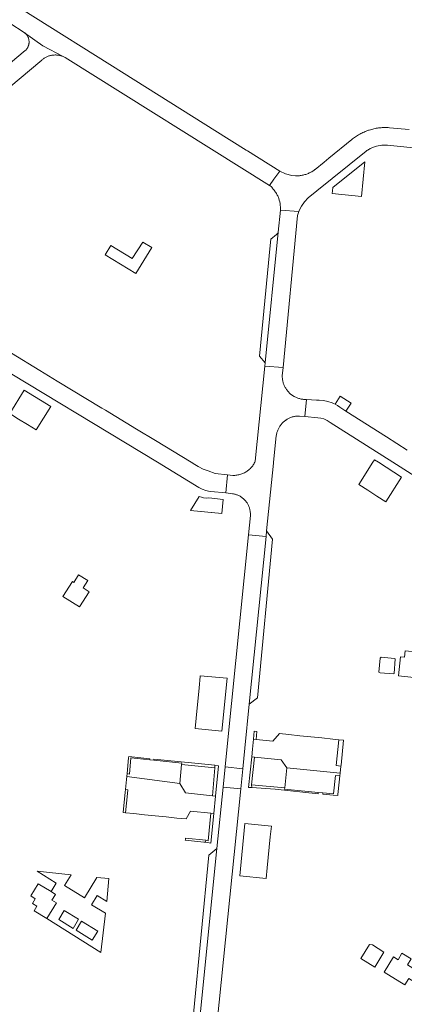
# Model space of a CAD drawing. Extents: x 152825 to 164088, y 457113 to 463005.
# Tile 59 of 256: x 156274 to 156383, y 459096 to 459375. Entities that reach past the tile are written whole.
import ezdxf

# ---------------------------------------------------------------- set-up
doc = ezdxf.new("R2010")
doc.units = 0
doc.header["$LTSCALE"] = 0.5
for name, color, linetype, lineweight in [('B-PV-VH-GESLOTENVERHARDING_ASFALT-GV', 251, 'CONTINUOUS', 18), ('B-PV-VH-ONVERHARD_ZAND-GV', 251, 'CONTINUOUS', 18), ('B-PV-VH-OPENVERHARDING_BETONSTRAATSTEEN-GV', 251, 'CONTINUOUS', 18)]:
    doc.layers.add(name, color=color, linetype=linetype, lineweight=lineweight)

msp = doc.modelspace()

# ---------------------------------------------------------------- linework, layer by layer
at = {"layer": 'B-PV-VH-GESLOTENVERHARDING_ASFALT-GV', "flags": 128}
for points in [[(156271.07, 459374.443), (156275.116, 459371.829), (156275.163, 459371.795), (156275.212, 459371.759), (156280.449, 459368.01), (156286.172, 459364.984), (156286.369, 459364.896), (156286.562, 459364.802), (156286.752, 459364.7), (156344.721, 459328.498), (156345.932, 459330.206), (156347.588, 459332.542), (156338.483, 459338.249), (156338.066, 459338.51), (156329.218, 459344.056), (156303.454, 459360.205), (156274.293, 459378.484), (156273.436, 459378.944)], [(156255.498, 459343.373), (156280.096, 459363.98), (156280.104, 459363.988), (156280.267, 459364.127), (156280.435, 459364.26), (156280.608, 459364.387), (156280.786, 459364.508), (156280.968, 459364.621), (156281.154, 459364.728), (156281.344, 459364.828), (156281.537, 459364.921), (156281.734, 459365.006), (156281.934, 459365.084), (156282.136, 459365.155), (156282.341, 459365.217), (156282.549, 459365.273), (156282.758, 459365.32), (156282.969, 459365.36), (156283.181, 459365.391), (156283.394, 459365.415), (156283.608, 459365.431), (156283.651, 459365.433), (156283.866, 459365.439), (156284.081, 459365.437), (156284.296, 459365.427), (156284.51, 459365.409), (156284.724, 459365.383), (156284.937, 459365.35), (156285.148, 459365.308), (156285.357, 459365.258), (156285.565, 459365.201), (156285.77, 459365.136), (156285.973, 459365.064), (156286.172, 459364.984), (156280.449, 459368.01), (156275.212, 459371.759), (156275.291, 459371.697), (156275.415, 459371.592), (156275.533, 459371.481), (156275.646, 459371.365), (156275.752, 459371.243), (156275.853, 459371.116), (156275.947, 459370.984), (156276.034, 459370.848), (156276.115, 459370.708), (156276.189, 459370.563), (156276.255, 459370.416), (156276.314, 459370.265), (156276.366, 459370.111), (156276.41, 459369.955), (156276.446, 459369.797), (156276.474, 459369.638), (156276.51, 459369.219), (156276.501, 459368.979), (156276.495, 459368.799), (156276.48, 459368.679), (156276.454, 459368.519), (156276.419, 459368.36), (156276.377, 459368.202), (156276.327, 459368.047), (156276.27, 459367.895), (156276.205, 459367.746), (156276.133, 459367.6), (156276.053, 459367.457), (156275.967, 459367.319), (156275.874, 459367.185), (156275.775, 459367.056), (156275.67, 459366.932), (156275.558, 459366.813), (156275.441, 459366.7), (156261.021, 459354.703)], [(156384.336, 459344.295), (156378.736, 459344.834), (156378.394, 459344.859), (156378.05, 459344.875), (156377.707, 459344.884), (156377.364, 459344.885), (156377.02, 459344.877), (156376.677, 459344.862), (156376.335, 459344.838), (156375.993, 459344.807), (156375.651, 459344.768), (156375.311, 459344.72), (156374.972, 459344.665), (156374.635, 459344.602), (156374.299, 459344.532), (156373.964, 459344.453), (156373.632, 459344.366), (156373.302, 459344.272), (156372.974, 459344.17), (156372.791, 459344.11), (156372.466, 459343.995), (156372.144, 459343.873), (156371.824, 459343.743), (156371.508, 459343.606), (156371.195, 459343.462), (156370.886, 459343.31), (156370.58, 459343.152), (156370.278, 459342.986), (156369.979, 459342.813), (156369.685, 459342.634), (156369.396, 459342.447), (156369.11, 459342.254), (156368.829, 459342.055), (156368.553, 459341.848), (156368.282, 459341.636), (156368.053, 459341.449), (156361.566, 459336.177), (156360.158, 459335.031), (156357.644, 459332.986), (156357.588, 459332.944), (156357.372, 459332.789), (156357.151, 459332.64), (156356.926, 459332.497), (156356.696, 459332.362), (156356.462, 459332.233), (156356.225, 459332.111), (156355.984, 459331.997), (156355.74, 459331.89), (156355.493, 459331.79), (156355.243, 459331.698), (156354.99, 459331.613), (156354.735, 459331.536), (156354.478, 459331.467), (156354.218, 459331.405), (156353.957, 459331.351), (156353.695, 459331.305), (156353.431, 459331.267), (156353.166, 459331.237), (156352.094, 459331.195), (156351.024, 459331.283), (156349.24, 459331.732), (156347.588, 459332.542), (156345.932, 459330.206), (156344.721, 459328.498), (156344.726, 459328.494), (156344.929, 459328.312), (156345.127, 459328.125), (156345.32, 459327.932), (156345.506, 459327.734), (156345.687, 459327.53), (156345.862, 459327.32), (156346.03, 459327.106), (156346.192, 459326.887), (156346.348, 459326.663), (156346.497, 459326.435), (156346.639, 459326.203), (156346.775, 459325.966), (156346.903, 459325.726), (156347.024, 459325.481), (156347.138, 459325.234), (156347.228, 459325.023), (156347.329, 459324.769), (156347.471, 459324.297), (156347.588, 459323.818), (156347.68, 459323.333), (156347.747, 459322.844), (156347.788, 459322.353), (156347.803, 459321.86), (156347.797, 459321.489), (156353.027, 459321.06), (156353.121, 459321.325), (156353.774, 459322.604), (156354.638, 459323.857), (156355.667, 459324.978), (156358.098, 459326.936), (156371.636, 459337.822), (156371.693, 459337.869), (156371.903, 459338.036), (156372.117, 459338.196), (156372.336, 459338.35), (156372.56, 459338.497), (156372.788, 459338.637), (156373.02, 459338.771), (156373.256, 459338.897), (156373.495, 459339.016), (156373.738, 459339.129), (156373.985, 459339.234), (156374.234, 459339.331), (156374.486, 459339.421), (156374.741, 459339.503), (156374.998, 459339.578), (156376.586, 459339.863), (156378.199, 459339.863), (156393.726, 459338.293)]]:
    msp.add_lwpolyline(points, dxfattribs=at)
for points in [[(156311.337, 459310.838), (156308.727, 459312.37), (156305.749, 459307.733), (156299.727, 459311.429), (156298.121, 459308.759), (156306.766, 459303.532)], [(156293.215, 459216.504), (156290.546, 459218.111), (156289.215, 459215.977), (156288.822, 459216.23), (156286.066, 459211.963), (156290.841, 459209.023), (156293.549, 459213.341), (156291.898, 459214.394)], [(156386.123, 459196.266), (156383.194, 459196.549), (156383.006, 459194.761), (156381.804, 459194.848), (156381.245, 459189.514), (156386.56, 459188.96), (156387.108, 459194.322), (156385.956, 459194.472)], [(156282.731, 459128.358), (156279.124, 459130.58), (156276.972, 459127.109), (156278.241, 459126.31), (156277.465, 459125.016), (156278.753, 459124.193), (156277.983, 459122.909), (156281.57, 459120.695), (156284.297, 459125.145), (156283.002, 459125.944), (156284.012, 459127.558)], [(156373.902, 459113.264), (156373.048, 459113.35), (156370.587, 459109.4), (156374.539, 459106.953), (156377.166, 459111.22)], [(156384.848, 459109.335), (156382.267, 459110.856), (156381.142, 459109.047), (156379.862, 459109.828), (156377.183, 459105.561), (156381.696, 459102.768), (156383.104, 459101.897), (156384.197, 459103.679), (156391.15, 459099.458), (156392.781, 459102.067), (156383.81, 459107.55)]]:
    msp.add_lwpolyline(points, close=True, dxfattribs=at)
at = {"layer": 'B-PV-VH-ONVERHARD_ZAND-GV', "flags": 128}
for points in [[(156367.904, 459266.721), (156364.762, 459268.739), (156363.303, 459266.464), (156363.968, 459266.073), (156364.6, 459265.631), (156366.379, 459264.5)], [(156380.164, 459194.405), (156376.363, 459194.788), (156376.086, 459194.499), (156375.751, 459190.563), (156376.084, 459190.355), (156379.829, 459190.04), (156380.045, 459190.193), (156380.293, 459194.297)], [(156341.134, 459173.725), (156340.377, 459173.798), (156340.154, 459171.575), (156340.93, 459171.496)], [(156365.73, 459171.249), (156364.401, 459171.385), (156363.606, 459164.064), (156364.945, 459163.925), (156364.977, 459164.225)], [(156310.804, 459166.007), (156304.782, 459166.618), (156304.747, 459166.278), (156304.293, 459161.804), (156305.007, 459161.597), (156305.408, 459166.211), (156310.767, 459165.667)], [(156322.596, 459164.811), (156311.904, 459165.896), (156311.871, 459165.555), (156319.811, 459164.75), (156319.773, 459164.363), (156329.189, 459163.431), (156329.238, 459164.182)], [(156340.414, 459166.421), (156339.642, 459166.5), (156338.773, 459157.875), (156339.668, 459157.883), (156339.577, 459158.649)], [(156330.231, 459164.008), (156329.238, 459164.182), (156329.189, 459163.431), (156328.498, 459155.531), (156329.382, 459155.441)], [(156364.647, 459161.147), (156363.37, 459161.255), (156362.832, 459156.022), (156359.858, 459156.322), (156359.841, 459155.969), (156362.796, 459155.671), (156364.068, 459155.543), (156364.104, 459155.894), (156364.451, 459159.315)], [(156304.501, 459157.193), (156303.83, 459157.249), (156303.755, 459156.509), (156303.17, 459150.751), (156303.857, 459150.681), (156304.413, 459156.129)], [(156349.022, 459157.732), (156339.577, 459158.649), (156339.668, 459157.883), (156346.304, 459157.334), (156358.539, 459156.1), (156358.529, 459156.456), (156348.99, 459157.418)], [(156328.891, 459150.493), (156328.096, 459150.574), (156327.335, 459142.749), (156326.618, 459142.963), (156326.533, 459142.315), (156328.055, 459142.048)], [(156326.618, 459142.963), (156320.882, 459143.455), (156320.85, 459143.135), (156320.826, 459142.895), (156326.094, 459142.36), (156326.533, 459142.315)]]:
    msp.add_lwpolyline(points, close=True, dxfattribs=at)
at = {"layer": 'B-PV-VH-OPENVERHARDING_BETONSTRAATSTEEN-GV', "flags": 128}
for points in [[(156370.791, 459325.347), (156371.732, 459335.133), (156362.612, 459327.868), (156362.523, 459326.943), (156362.447, 459326.15), (156365.221, 459325.883), (156368.015, 459325.614)], [(156348.532, 459276.893), (156352.641, 459319.971), (156353.027, 459321.06), (156347.797, 459321.489), (156347.166, 459315.205), (156343.452, 459278.228), (156343.355, 459277.256)], [(156344.928, 459311.432), (156341.839, 459280.089), (156343.452, 459278.228), (156347.166, 459315.205), (156347.09, 459315.041), (156347.008, 459314.886), (156346.918, 459314.762), (156346.813, 459314.647), (156346.687, 459314.543), (156345.105, 459313.223)], [(156348.532, 459276.893), (156343.355, 459277.256), (156340.655, 459250.367), (156340.529, 459250.012), (156340.395, 459249.759), (156340.253, 459249.516), (156340.101, 459249.278), (156339.939, 459249.048), (156339.768, 459248.824), (156339.587, 459248.607), (156339.397, 459248.399), (156339.265, 459248.264), (156339.036, 459248.044), (156338.779, 459247.823), (156338.557, 459247.649), (156338.328, 459247.484), (156338.093, 459247.329), (156337.851, 459247.184), (156337.603, 459247.049), (156337.35, 459246.925), (156337.092, 459246.811), (156336.829, 459246.709), (156336.563, 459246.617), (156336.292, 459246.537), (156336.019, 459246.468), (156335.743, 459246.411), (156335.465, 459246.365), (156335.185, 459246.331), (156334.904, 459246.308), (156334.622, 459246.298), (156334.34, 459246.299), (156332.811, 459246.454), (156332.318, 459241.32), (156334.189, 459241.117), (156334.305, 459241.1), (156334.519, 459241.062), (156334.732, 459241.016), (156334.943, 459240.962), (156335.151, 459240.901), (156335.358, 459240.832), (156335.561, 459240.756), (156335.762, 459240.672), (156335.96, 459240.58), (156336.154, 459240.482), (156336.344, 459240.376), (156336.53, 459240.264), (156336.712, 459240.145), (156336.89, 459240.019), (156337.062, 459239.887), (156337.23, 459239.748), (156337.393, 459239.603), (156337.55, 459239.453), (156337.701, 459239.297), (156337.847, 459239.135), (156337.948, 459239.014), (156338.082, 459238.843), (156338.21, 459238.667), (156338.331, 459238.486), (156338.446, 459238.302), (156338.554, 459238.112), (156338.655, 459237.919), (156338.748, 459237.723), (156338.834, 459237.523), (156338.913, 459237.32), (156338.985, 459237.115), (156339.049, 459236.907), (156339.105, 459236.696), (156339.153, 459236.484), (156339.194, 459236.27), (156339.226, 459236.055), (156339.251, 459235.839), (156339.268, 459235.622), (156339.277, 459235.404), (156339.277, 459235.187), (156339.27, 459234.969), (156338.718, 459229.464), (156343.733, 459228.966), (156343.893, 459230.548), (156345.82, 459249.758), (156345.845, 459250), (156346.628, 459257.52), (156346.633, 459257.556), (156346.666, 459257.779), (156346.706, 459258.001), (156346.755, 459258.221), (156346.811, 459258.44), (156346.876, 459258.656), (156346.947, 459258.87), (156347.027, 459259.081), (156347.113, 459259.289), (156347.207, 459259.494), (156347.309, 459259.696), (156347.417, 459259.893), (156347.532, 459260.087), (156347.655, 459260.277), (156347.783, 459260.462), (156347.918, 459260.642), (156348.06, 459260.818), (156348.208, 459260.989), (156348.361, 459261.154), (156348.521, 459261.313), (156348.686, 459261.467), (156348.856, 459261.615), (156349.032, 459261.757), (156349.212, 459261.892), (156349.397, 459262.021), (156349.501, 459262.09), (156349.694, 459262.209), (156349.891, 459262.322), (156350.092, 459262.428), (156350.296, 459262.526), (156350.504, 459262.617), (156350.715, 459262.701), (156350.929, 459262.778), (156351.145, 459262.847), (156351.363, 459262.908), (156351.584, 459262.961), (156351.806, 459263.007), (156352.03, 459263.045), (156352.255, 459263.074), (156352.481, 459263.096), (156352.707, 459263.11), (156352.934, 459263.116), (156353.161, 459263.114), (156354.676, 459262.973), (156355.152, 459267.818), (156355.068, 459267.823), (156355.033, 459267.822), (156354.803, 459267.823), (156354.573, 459267.832), (156354.343, 459267.849), (156354.115, 459267.874), (156353.887, 459267.906), (156353.66, 459267.947), (156353.435, 459267.995), (156353.212, 459268.051), (156352.99, 459268.115), (156352.772, 459268.187), (156352.556, 459268.266), (156352.342, 459268.352), (156352.132, 459268.446), (156351.925, 459268.548), (156351.722, 459268.656), (156350.693, 459269.358), (156349.817, 459270.243), (156349.675, 459270.423), (156349.538, 459270.609), (156349.407, 459270.8), (156349.284, 459270.995), (156349.166, 459271.195), (156349.056, 459271.398), (156348.953, 459271.605), (156348.858, 459271.816), (156348.769, 459272.029), (156348.688, 459272.246), (156348.615, 459272.465), (156348.549, 459272.687), (156348.491, 459272.911), (156348.441, 459273.137), (156348.398, 459273.364), (156348.364, 459273.593), (156348.337, 459273.822), (156348.318, 459274.053), (156348.308, 459274.284), (156348.305, 459274.515)], [(156282.721, 459265.867), (156275.161, 459270.456), (156271.052, 459263.825), (156273.556, 459262.273), (156276.059, 459260.722), (156278.569, 459259.166)], [(156375.593, 459250), (156374.474, 459250.713), (156374.019, 459250), (156370.007, 459243.72), (156372.571, 459242.083), (156375.135, 459240.445), (156377.698, 459238.809), (156382.167, 459245.806)], [(156325.366, 459240.113), (156324.746, 459240.358), (156322.327, 459236.384), (156325.267, 459236.084), (156325.304, 459236.08), (156328.163, 459235.789), (156328.204, 459235.785), (156331.141, 459235.486), (156331.55, 459239.497), (156327.503, 459239.909), (156326.756, 459239.874), (156326.013, 459239.95)], [(156343.733, 459228.966), (156338.718, 459229.464), (156332.697, 459169.447), (156332.118, 459163.673), (156337.142, 459163.165), (156337.713, 459168.994), (156338.931, 459181.422)], [(156345.57, 459228.211), (156343.893, 459230.548), (156343.733, 459228.966), (156338.931, 459181.422), (156341.317, 459183.25)], [(156332.692, 459188.813), (156325.04, 459189.524), (156325.021, 459189.322), (156324.706, 459186.087), (156323.871, 459177.493), (156323.584, 459174.538), (156331.202, 459173.798)], [(156350.186, 459172.838), (156347.559, 459173.107), (156345.667, 459171.011), (156340.93, 459171.496), (156340.154, 459171.575), (156339.868, 459168.742), (156339.642, 459166.5), (156340.414, 459166.421), (156347.973, 459165.648), (156349.602, 459163.408), (156364.731, 459161.933), (156364.945, 459163.925), (156363.606, 459164.064), (156364.401, 459171.385), (156362.618, 459171.567), (156359.51, 459171.885), (156356.402, 459172.203), (156353.294, 459172.521)], [(156310.767, 459165.667), (156305.408, 459166.211), (156305.007, 459161.597), (156304.293, 459161.804), (156304.203, 459160.924), (156319.242, 459159.014), (156319.773, 459164.363), (156319.811, 459164.75), (156311.871, 459165.555)], [(156337.142, 459163.165), (156332.118, 459163.673), (156331.54, 459157.908), (156336.58, 459157.439)], [(156364.731, 459161.933), (156349.602, 459163.408), (156349.022, 459157.732), (156348.99, 459157.418), (156358.529, 459156.456), (156359.858, 459156.322), (156362.832, 459156.022), (156363.37, 459161.255), (156364.647, 459161.147)], [(156319.242, 459159.014), (156304.203, 459160.924), (156304.118, 459160.085), (156303.83, 459157.249), (156304.501, 459157.193), (156304.413, 459156.129), (156303.857, 459150.681), (156306.214, 459150.442), (156309.258, 459150.133), (156312.302, 459149.823), (156315.346, 459149.514), (156318.39, 459149.205), (156321.027, 459148.937), (156322.266, 459151.165), (156328.096, 459150.574), (156328.891, 459150.493), (156329.382, 459155.441), (156328.498, 459155.531), (156320.874, 459156.304)], [(156324.889, 459091.552), (156324.844, 459091.08), (156329.746, 459090.542), (156336.58, 459157.439), (156331.54, 459157.908), (156329.801, 459140.577)], [(156345.234, 459146.865), (156337.74, 459147.631), (156336.249, 459132.847), (156343.723, 459132.083), (156344.029, 459135.075), (156344.33, 459138.02), (156344.631, 459140.965), (156344.932, 459143.91)], [(156324.889, 459091.552), (156329.801, 459140.577), (156327.465, 459138.647), (156323.162, 459093.737)], [(156299.121, 459132.038), (156295.767, 459132.38), (156292.206, 459126.544), (156286.574, 459130.034), (156288.468, 459133.124), (156278.844, 459134.122), (156284.209, 459130.785), (156282.731, 459128.358), (156284.012, 459127.558), (156283.002, 459125.944), (156284.297, 459125.145), (156281.57, 459120.695), (156296.888, 459111.129), (156298.17, 459122.202), (156294.224, 459124.609), (156295.8, 459127.198), (156298.523, 459125.54)], [(156290.563, 459120.495), (156288.986, 459117.926), (156284.927, 459120.415), (156286.5, 459122.989)], [(156294.43, 459114.588), (156289.838, 459117.404), (156291.415, 459119.972), (156296.02, 459117.145)]]:
    msp.add_lwpolyline(points, close=True, dxfattribs=at)
for points in [[(156262.481, 459280.434), (156312.978, 459250), (156324.691, 459242.897), (156325.624, 459242.393), (156326.621, 459242.033), (156327.351, 459241.868), (156328.094, 459241.779), (156332.318, 459241.32), (156332.811, 459246.454), (156329.272, 459246.813), (156327.259, 459247.56), (156325.858, 459248.079), (156324.509, 459248.852), (156323.527, 459249.416), (156322.508, 459250), (156312.32, 459256.169), (156306.994, 459259.395), (156298.163, 459264.743), (156297.1, 459265.387), (156284.47, 459273.035), (156279.562, 459276.008), (156263.377, 459285.809)], [(156383.698, 459253.493), (156377.885, 459257.188), (156366.379, 459264.5), (156364.6, 459265.631), (156363.968, 459266.073), (156363.303, 459266.464), (156362.894, 459266.673), (156362.475, 459266.863), (156361.28, 459267.278), (156360.042, 459267.538), (156358.777, 459267.61), (156358.042, 459267.652), (156355.152, 459267.818), (156354.676, 459262.973), (156358.438, 459262.624), (156359.26, 459262.522), (156360.061, 459262.309), (156361.017, 459261.876), (156361.883, 459261.282), (156379.659, 459250), (156405.18, 459233.802)]]:
    msp.add_lwpolyline(points, dxfattribs=at)

doc.saveas('drawing.dxf')
